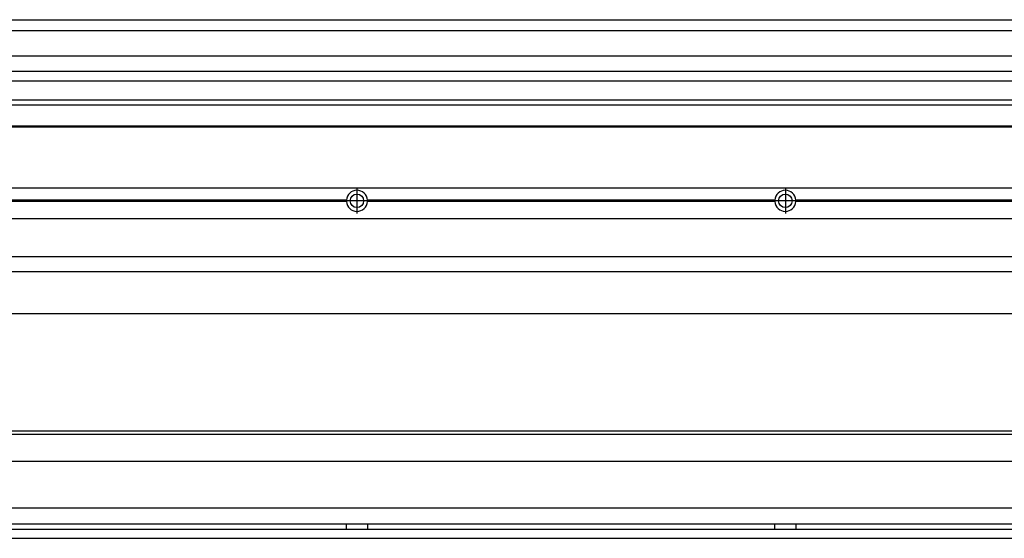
# Model space of a CAD drawing. Header units: inches. Extents: x -381 to 14445, y -418 to 176.
# Tile 20 of 35: x 1013 to 1472, y -170 to 72. Entities that reach past the tile are written whole.
import ezdxf

# ---------------------------------------------------------------- set-up
doc = ezdxf.new("R2010")
doc.units = ezdxf.units.IN
doc.linetypes.add('DOT_CENTER', pattern=[14, 12, -1, 0, -1])
doc.layers.add('1', color=7, linetype='Continuous')

# ---------------------------------------------------------------- blocks, each defined once
blk = doc.blocks.new('Modulo_izq__L-KT___16', base_point=(624.37, -70.93))
at = {"color": 7, "linetype": 'Continuous'}
for p, q in [((658.43, -6.53), (2065.93, -6.53)), ((1165.04, -12.23), (974.82, -12.23)), ((1165.04, -12.83), (974.82, -12.83)), ((1165.03, -12.53), (974.83, -12.53)), ((1165.04, -12.23), (1165.03, -12.53)), ((1165.03, -12.53), (1165.04, -12.83)), ((1365.04, -12.23), (1174.82, -12.23)), ((1174.83, -12.53), (1174.82, -12.23)), ((1174.82, -12.83), (1174.83, -12.53)), ((1365.04, -12.83), (1174.82, -12.83)), ((1365.03, -12.53), (1174.83, -12.53)), ((1365.04, -12.23), (1365.03, -12.53)), ((1365.03, -12.53), (1365.04, -12.83)), ((1374.83, -12.53), (1374.82, -12.23)), ((1565.04, -12.23), (1374.82, -12.23)), ((1374.82, -12.83), (1374.83, -12.53)), ((1565.04, -12.83), (1374.82, -12.83)), ((1565.03, -12.53), (1374.83, -12.53)), ((658.43, -20.78), (2065.93, -20.78)), ((658.43, -38.53), (2065.93, -38.53)), ((658.43, -45.53), (2065.93, -45.53)), ((658.43, -65.03), (2067.93, -65.03))]:
    blk.add_line(p, q, dxfattribs=at)
for centre in [(1169.93, -12.53), (1369.93, -12.53)]:
    blk.add_circle(centre, 3.15, dxfattribs=at)
for centre, start, end in [((1169.93, -12.53), 3.5101, 176.4899), ((1369.93, -12.53), 3.5101, 176.4899), ((1169.93, -12.53), 183.5101, 356.4899), ((1369.93, -12.53), 183.5101, 356.4899)]:
    blk.add_arc(centre, 4.9, start, end, dxfattribs=at)
at = {"layer": '1', "color": 2, "linetype": 'DOT_CENTER'}
for p, q in [((1169.93, -6.63), (1169.93, -18.43)), ((1169.93, -8.38), (1169.93, -16.68)), ((1369.93, -6.63), (1369.93, -18.43)), ((1369.93, -8.38), (1369.93, -16.68)), ((1175.83, -12.53), (1164.03, -12.53)), ((1174.08, -12.53), (1165.78, -12.53)), ((1375.83, -12.53), (1364.03, -12.53)), ((1374.08, -12.53), (1365.78, -12.53))]:
    blk.add_line(p, q, dxfattribs=at)
blk = doc.blocks.new('L-134__26', base_point=(624.37, -92.97))
blk.add_blockref('Modulo_izq__L-KT___16', (624.37, -70.93))
blk = doc.blocks.new('Alzado2', base_point=(2899, -49))
blk.add_blockref('L-134__26', (624.37, -92.97))
blk = doc.blocks.new('Modulo_izq__L-KT___33', base_point=(624.37, 21.98))
at = {"color": 7, "linetype": 'Continuous'}
for p, q in [((658.43, 71.98), (2065.93, 71.98)), ((778.93, 66.98), (2067.93, 66.98)), ((808.17, 55.16), (2067.93, 55.16)), ((2067.93, 47.79), (808.17, 47.79)), ((808.17, 43.42), (2067.93, 43.42)), ((779.15, 32.19), (2067.93, 32.19)), ((2067.93, 34.48), (794.43, 34.48)), ((658.43, 22.48), (2067.88, 22.48)), ((658.43, 21.98), (2067.88, 21.98))]:
    blk.add_line(p, q, dxfattribs=at)
blk = doc.blocks.new('L-134__43', base_point=(624.37, 21.97))
blk.add_blockref('Modulo_izq__L-KT___33', (624.37, 21.98))
blk = doc.blocks.new('Inferior2', base_point=(2899, 47.73))
blk.add_blockref('L-134__43', (624.37, 21.97))
blk = doc.blocks.new('Modulo_izq__L-KT___50', base_point=(624.37, -171.48))
at = {"color": 7, "linetype": 'Continuous'}
for p, q in [((2067.88, -119.98), (783.35, -119.98)), ((2040.52, -121.48), (808.84, -121.48)), ((781.38, -133.98), (2065.93, -133.98)), ((2065.93, -155.98), (781.38, -155.98)), ((781.22, -163.23), (2065.93, -163.23)), ((1165.03, -163.3), (1165.03, -163.23)), ((1165.03, -163.52), (1165.03, -163.3)), ((1165.04, -164.23), (1165.03, -163.52)), ((1165.03, -165.65), (1165.04, -164.97)), ((1165.04, -164.72), (1165.04, -164.23)), ((1165.04, -164.97), (1165.04, -164.72)), ((1174.83, -163.52), (1174.82, -164.23)), ((1174.82, -164.23), (1174.82, -164.72)), ((1174.82, -164.72), (1174.83, -165.43)), ((1174.83, -163.23), (1174.83, -163.3)), ((1174.83, -163.3), (1174.83, -163.52)), ((1174.83, -165.43), (1174.83, -165.65)), ((1365.03, -163.3), (1365.03, -163.23)), ((1365.03, -163.52), (1365.03, -163.3)), ((1365.04, -164.23), (1365.03, -163.52)), ((1365.03, -165.2), (1365.04, -164.72)), ((1365.03, -165.65), (1365.03, -165.2)), ((1365.04, -164.72), (1365.04, -164.23)), ((1374.83, -163.52), (1374.82, -164.23)), ((1374.82, -164.23), (1374.82, -164.72)), ((1374.82, -164.72), (1374.83, -165.43)), ((1374.83, -163.23), (1374.83, -163.3)), ((1374.83, -163.3), (1374.83, -163.52)), ((1374.83, -165.43), (1374.83, -165.65)), ((658.43, -169.98), (2065.93, -169.98)), ((779.68, -165.73), (2065.93, -165.73)), ((1165.03, -165.73), (1165.03, -165.65)), ((1174.83, -165.65), (1174.83, -165.73)), ((1365.03, -165.73), (1365.03, -165.65)), ((1374.83, -165.65), (1374.83, -165.73))]:
    blk.add_line(p, q, dxfattribs=at)
blk = doc.blocks.new('L-134__58', base_point=(624.37, -171.48))
blk.add_blockref('Modulo_izq__L-KT___50', (624.37, -171.48))
blk = doc.blocks.new('Superior1', base_point=(2899, -145.73))
blk.add_blockref('L-134__58', (624.37, -171.48))

msp = doc.modelspace()

# ---------------------------------------------------------------- block references
for name, p in [('Inferior2', (2899, 47.73)), ('Alzado2', (2899, -49)), ('Superior1', (2899, -145.73))]:
    msp.add_blockref(name, p)

doc.saveas('drawing.dxf')
